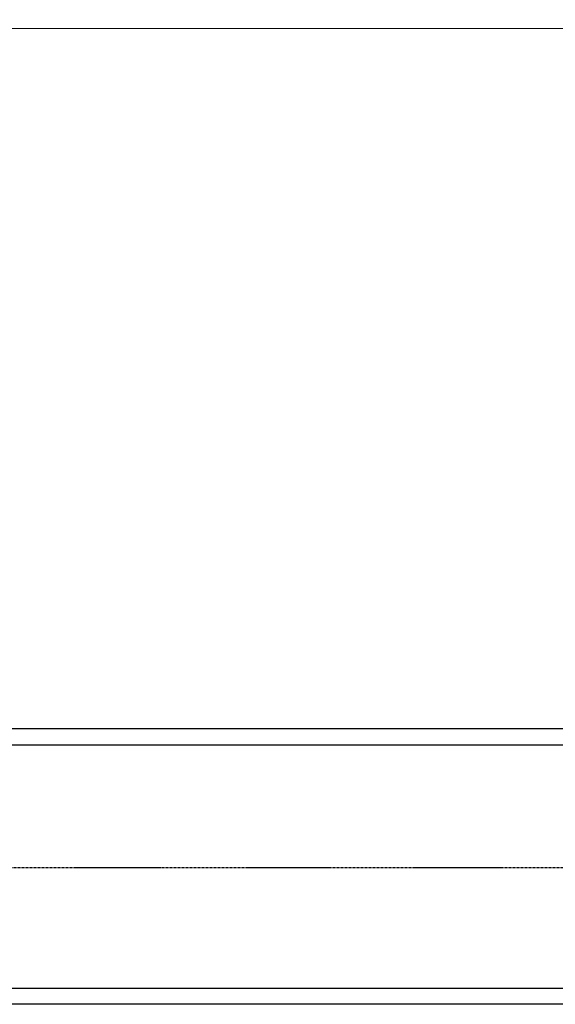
# Model space of a CAD drawing. Header units: inches. Extents: x 0 to 2382, y 0 to 1682.
# Tile 6 of 18: x 776 to 1044, y 673 to 1166. Entities that reach past the tile are written whole.
import ezdxf

# ---------------------------------------------------------------- set-up
doc = ezdxf.new("R2010")
doc.units = ezdxf.units.IN
doc.linetypes.add('CENTER', pattern=[2, 1.25, -0.25, 0.25, -0.25])
doc.layers.add('ATA-CENTER', color=133, linetype='CENTER')
doc.layers.add('Layer0000', color=7, linetype='Continuous', lineweight=25)
doc.styles.get("Standard").update_dxf_attribs({"font": 'simplex.shx'})
doc.dimstyles.new('ata_A1', dxfattribs={"dimtxt": 4.2, "dimasz": 4.2, "dimexe": 2, "dimexo": 2, "dimgap": 2, "dimtad": 0, "dimtih": 1, "dimtoh": 1, "dimdec": 6, "dimdsep": 46, "dimtxsty": 'Standard', "dimcen": 0, "dimclrd": 252, "dimclre": 252, "dimclrt": 4, "dimadec": 6, "dimazin": 2, "dimtfac": 1, "dimtdec": 6, "dimtofl": 0, "dimtmove": 0, "dimatfit": 3, "dimfxl": 0, "dimtolj": 1, "dimtzin": 0, "dimlwd": 0, "dimlwe": 0, "dimarcsym": 0})

# ---------------------------------------------------------------- blocks, each defined once
blk = doc.blocks.new('*D10158')
at = {"layer": 'Defpoints', "color": 0}
for p in [(1249.66, 1161.58), (196.66, 1036.18), (1249.66, 821.18)]:
    blk.add_point(p, dxfattribs=at)
at = {"layer": 'Layer0000', "color": 252, "linetype": 'Continuous', "lineweight": 0}
for p, q in [((196.66, 1040.18), (196.66, 1165.58)), ((1249.66, 825.18), (1249.66, 1165.58)), ((205.06, 1161.58), (563.87, 1161.58)), ((1241.26, 1161.58), (599.84, 1161.58))]:
    blk.add_line(p, q, dxfattribs=at)
at = {"layer": 'Layer0000', "color": 252}
for points in [[(205.06, 1162.98), (205.06, 1160.18), (196.66, 1161.58)], [(1241.26, 1160.18), (1241.26, 1162.98), (1249.66, 1161.58)]]:
    blk.add_solid(points, dxfattribs=at)
at = {"layer": 'Layer0000', "color": 4, "lineweight": 25, "insert": (567.87, 1165.78), "char_height": 8.4, "attachment_point": 1}
blk.add_mtext('\\A1;1053', dxfattribs=at)

msp = doc.modelspace()

# ---------------------------------------------------------------- linework, layer by layer
at = {"layer": 'ATA-CENTER'}
msp.add_line((182.8151091, 741.2466216), (1899.4093185, 741.2466216), dxfattribs=at)
at = {"layer": 'Layer0000', "color": 7, "linetype": 'Continuous', "lineweight": 25}
for p, q in [((1099.6623321, 810.7588285), (429.6623321, 810.7588285)), ((429.6623321, 802.7588285), (1099.6623321, 802.7588285)), ((1098.6623321, 680.7588285), (430.6623321, 680.7588285)), ((1098.6623321, 672.7588285), (430.6623321, 672.7588285))]:
    msp.add_line(p, q, dxfattribs=at)

# ---------------------------------------------------------------- dimensions: what is measured, and where the dimension line sits
dim = msp.add_linear_dim(base=(1249.6623321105, 1161.5821337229), p1=(196.6623321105, 1036.1827797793), p2=(1249.6623321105, 821.1827797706), angle=180, dimstyle='ata_A1', override={"dimscale": 2, "dimtol": 0, "dimlim": 0, "dimtp": 0, "dimtm": 0, "dimtfac": 0.5, "dimtdec": 6, "dimtolj": 1, "dimtzin": 0}, dxfattribs=at)
dim.commit()
dim.dimension.update_dxf_attribs({"geometry": '*D10158', "text_midpoint": (581.8586729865, 1161.5821337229), "dimtype": 160})

doc.saveas('drawing.dxf')
